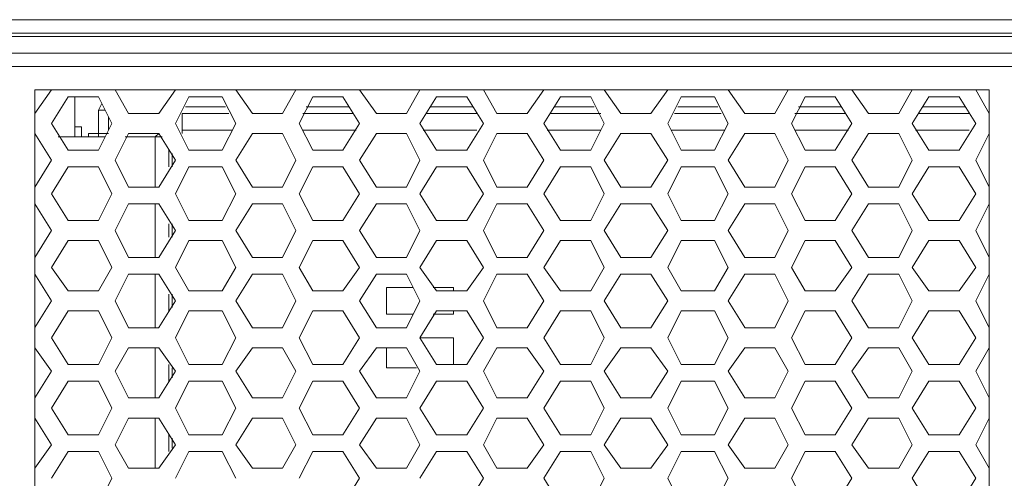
# Model space of a CAD drawing. Header units: millimetres. Extents: x 83969 to 164243, y -22860 to 4849.
# Tile 51 of 156: x 163468.66 to 163472.52, y -21451.66 to -21449.86. Entities that reach past the tile are written whole.
import ezdxf

# ---------------------------------------------------------------- set-up
doc = ezdxf.new("R2010")
doc.units = ezdxf.units.MM
doc.layers.get('0').update_dxf_attribs({"color": 251, "lineweight": 0})
doc.layers.add('_Opis_80', color=7, linetype='Continuous')

# ---------------------------------------------------------------- blocks, each defined once
blk = doc.blocks.new('UPS_2U_PA')
at = {"layer": '_Opis_80', "lineweight": 13}
for points in [[(23.1755, 54.923), (52.4182, 54.923), (55.4667, 54.923), (67.4835, 54.923)], [(67.3947, 54.923), (66.9803, 54.8046), (23.6786, 54.8046)], [(66.9803, 54.775), (23.6786, 54.775)], [(64.0797, 54.627), (35.1922, 54.627)], [(35.281, 54.5086), (63.9613, 54.5086)], [(45.4035, 46.7835), (45.4035, 54.3014)], [(45.4035, 54.0942), (45.5515, 54.3014)], [(45.4035, 54.3014), (53.8389, 54.3014)], [(46.1138, 54.3014), (46.2322, 54.0942)], [(46.4986, 54.0942), (46.6466, 54.3014)], [(47.1793, 54.3014), (47.3273, 54.0942)], [(47.5937, 54.0942), (47.7121, 54.3014)], [(48.2745, 54.3014), (48.4224, 54.0942)], [(48.6888, 54.0942), (48.8072, 54.3014)], [(49.3696, 54.3014), (49.488, 54.0942)], [(49.7544, 54.0942), (49.9024, 54.3014)], [(50.4351, 54.3014), (50.5831, 54.0942)], [(50.8495, 54.0942), (50.9975, 54.3014)], [(51.5302, 54.3014), (51.6782, 54.0942)], [(51.9446, 54.0942), (52.063, 54.3014)], [(52.6253, 54.3014), (52.7733, 54.0942)], [(53.0397, 54.0942), (53.1581, 54.3014)], [(53.7205, 54.3014), (53.8389, 54.0942)], [(53.8389, 54.3014), (53.8389, 46.7835)], [(45.6995, 54.2422), (45.5515, 54.0054)], [(45.9658, 54.2422), (45.6994, 54.2422)], [(45.7586, 53.887), (45.7586, 54.2422)], [(46.0842, 54.0054), (45.9658, 54.2422)], [(46.765, 54.2422), (46.6466, 54.0054)], [(47.0609, 54.2422), (46.765, 54.2422)], [(47.1793, 54.0054), (47.0609, 54.2422)], [(47.8601, 54.2422), (47.7417, 54.0054)], [(48.1265, 54.2422), (47.8601, 54.2422)], [(48.2745, 54.0054), (48.1265, 54.2422)], [(48.9552, 54.2422), (48.8072, 54.0054)], [(49.2216, 54.2422), (48.9552, 54.2422)], [(49.3696, 54.0054), (49.2216, 54.2422)], [(50.0503, 54.2422), (49.9024, 54.0054)], [(50.3167, 54.2422), (50.0503, 54.2422)], [(50.4351, 54.0054), (50.3167, 54.2422)], [(51.1159, 54.2422), (50.9975, 54.0054)], [(51.4118, 54.2422), (51.1159, 54.2422)], [(51.5302, 54.0054), (51.4118, 54.2422)], [(52.211, 54.2422), (52.0926, 54.0054)], [(52.4774, 54.2422), (52.211, 54.2422)], [(52.6253, 54.0054), (52.4774, 54.2422)], [(53.3061, 54.2422), (53.1581, 54.0054)], [(53.5725, 54.2422), (53.3061, 54.2422)], [(53.7205, 54.0054), (53.5725, 54.2422)], [(45.9954, 54.183), (45.9658, 54.1238)], [(47.0905, 54.1534), (46.7354, 54.1534)], [(47.8009, 54.1534), (48.1857, 54.1534)], [(47.8305, 54.1534), (48.1857, 54.1534)], [(48.896, 54.1534), (49.2808, 54.1534)], [(48.896, 54.1534), (49.2808, 54.1534)], [(49.9911, 54.1534), (50.3463, 54.1534)], [(49.9911, 54.1534), (50.3463, 54.1534)], [(51.0863, 54.1534), (51.4414, 54.1534)], [(51.0863, 54.1534), (51.4414, 54.1534)], [(52.1518, 54.1534), (52.5366, 54.1534)], [(52.1814, 54.1534), (52.5366, 54.1534)], [(53.2469, 54.1534), (53.6317, 54.1534)], [(53.2469, 54.1534), (53.6317, 54.1534)], [(45.9658, 54.1238), (45.9658, 53.9166)], [(45.9658, 54.1238), (46.025, 54.1238)], [(46.0546, 54.0646), (46.0546, 53.9462)], [(46.2322, 54.0942), (46.4986, 54.0942)], [(46.7058, 54.0942), (46.7058, 53.9166)], [(46.7058, 54.0942), (47.1201, 54.0942)], [(47.3273, 54.0942), (47.5937, 54.0942)], [(47.7713, 54.0942), (48.2153, 54.0942)], [(48.4224, 54.0942), (48.6888, 54.0942)], [(48.8664, 54.0942), (49.3104, 54.0942)], [(49.488, 54.0942), (49.7544, 54.0942)], [(49.9615, 54.0942), (50.4055, 54.0942)], [(50.5831, 54.0942), (50.8495, 54.0942)], [(51.0567, 54.0942), (51.471, 54.0942)], [(51.6782, 54.0942), (51.9446, 54.0942)], [(52.1222, 54.0942), (52.5662, 54.0942)], [(52.7733, 54.0942), (53.0397, 54.0942)], [(53.2173, 54.0942), (53.6613, 54.0942)], [(45.5515, 54.0054), (45.6995, 53.7686)], [(45.7882, 53.9758), (45.7586, 53.9758)], [(45.8178, 53.9462), (45.8178, 53.9758), (45.7882, 53.9758)], [(45.9658, 53.7686), (46.0842, 54.0054)], [(46.6466, 54.0054), (46.765, 53.7686)], [(47.0609, 53.7686), (47.1793, 54.0054)], [(47.7417, 54.0054), (47.8601, 53.7686)], [(48.1265, 53.7686), (48.2745, 54.0054)], [(48.8072, 54.0054), (48.9552, 53.7686)], [(49.2216, 53.7686), (49.3696, 54.0054)], [(49.9023, 54.0054), (50.0503, 53.7686)], [(50.3167, 53.7686), (50.4351, 54.0054)], [(50.9975, 54.0054), (51.1158, 53.7686)], [(51.4118, 53.7686), (51.5302, 54.0054)], [(52.0926, 54.0054), (52.211, 53.7686)], [(52.4774, 53.7686), (52.6253, 54.0054)], [(53.1581, 54.0054), (53.3061, 53.7686)], [(53.5725, 53.7686), (53.7205, 54.0054)], [(45.5515, 53.6798), (45.4035, 53.9166)], [(46.025, 53.887), (45.6107, 53.887)], [(45.8178, 53.887), (45.8178, 53.9462)], [(46.0546, 53.9166), (45.877, 53.9166)], [(45.877, 53.887), (45.877, 53.9166)], [(45.9658, 53.9166), (45.9658, 53.887)], [(46.2322, 53.9166), (46.1138, 53.6799)], [(46.5282, 53.887), (46.2026, 53.887)], [(46.4986, 53.9166), (46.2322, 53.9166)], [(46.4986, 53.9166), (46.469, 53.887)], [(46.469, 53.4431), (46.469, 53.887)], [(46.6466, 53.6798), (46.4986, 53.9166)], [(46.7058, 53.9166), (46.7058, 53.9462)], [(46.7058, 53.9462), (47.1497, 53.9462)], [(47.3273, 53.9166), (47.1793, 53.6799)], [(47.5937, 53.9166), (47.3273, 53.9166)], [(47.7121, 53.6798), (47.5937, 53.9166)], [(47.7713, 53.9462), (48.2449, 53.9462)], [(48.4225, 53.9166), (48.2745, 53.6798)], [(48.6888, 53.9166), (48.4224, 53.9166)], [(48.8072, 53.6798), (48.6888, 53.9166)], [(48.8368, 53.9462), (49.3104, 53.9462)], [(49.488, 53.9166), (49.3696, 53.6798)], [(49.7544, 53.9166), (49.488, 53.9166)], [(49.9023, 53.6798), (49.7544, 53.9166)], [(49.9319, 53.9462), (50.4055, 53.9462)], [(50.5831, 53.9166), (50.4351, 53.6798)], [(50.8495, 53.9166), (50.5831, 53.9166)], [(50.9975, 53.6799), (50.8495, 53.9166)], [(51.0271, 53.9462), (51.5006, 53.9462)], [(51.6782, 53.9166), (51.5302, 53.6798)], [(51.9446, 53.9166), (51.6782, 53.9166)], [(52.063, 53.6798), (51.9446, 53.9166)], [(52.1222, 53.9462), (52.5958, 53.9462)], [(52.7733, 53.9166), (52.6253, 53.6798)], [(53.0397, 53.9166), (52.7733, 53.9166)], [(53.1581, 53.6798), (53.0397, 53.9166)], [(53.1877, 53.9462), (53.6613, 53.9462)], [(53.8389, 53.9166), (53.7205, 53.6799)], [(45.6994, 53.7686), (45.9658, 53.7686)], [(46.5874, 53.6206), (46.5874, 53.7686)], [(46.617, 53.6206), (46.617, 53.739)], [(46.765, 53.7686), (47.0609, 53.7686)], [(47.8601, 53.7686), (48.1265, 53.7686)], [(48.9552, 53.7686), (49.2216, 53.7686)], [(50.0503, 53.7686), (50.3167, 53.7686)], [(51.1159, 53.7686), (51.4118, 53.7686)], [(52.211, 53.7686), (52.4774, 53.7686)], [(53.3061, 53.7686), (53.5725, 53.7686)], [(45.4035, 53.4431), (45.5515, 53.6799)], [(45.6995, 53.6206), (45.5515, 53.3839)], [(45.9658, 53.6206), (45.6994, 53.6206)], [(46.0842, 53.3839), (45.9658, 53.6206)], [(46.1138, 53.6798), (46.2322, 53.4431)], [(46.4986, 53.4431), (46.6466, 53.6799)], [(46.765, 53.6206), (46.6466, 53.3839)], [(47.0609, 53.6206), (46.765, 53.6206)], [(47.1793, 53.3839), (47.061, 53.6206)], [(47.1793, 53.6798), (47.3273, 53.4431)], [(47.5937, 53.4431), (47.7121, 53.6798)], [(47.8601, 53.6206), (47.7417, 53.3839)], [(48.1265, 53.6206), (47.8601, 53.6206)], [(48.2745, 53.3839), (48.1265, 53.6206)], [(48.2745, 53.6798), (48.4224, 53.4431)], [(48.6888, 53.4431), (48.8072, 53.6798)], [(48.9552, 53.6206), (48.8072, 53.3839)], [(49.2216, 53.6206), (48.9552, 53.6206)], [(49.3696, 53.3839), (49.2216, 53.6206)], [(49.3696, 53.6798), (49.488, 53.4431)], [(49.7544, 53.4431), (49.9024, 53.6798)], [(50.0503, 53.6206), (49.9024, 53.3839)], [(50.3167, 53.6206), (50.0503, 53.6206)], [(50.4351, 53.3839), (50.3167, 53.6206)], [(50.4351, 53.6798), (50.5831, 53.4431)], [(50.8495, 53.4431), (50.9975, 53.6798)], [(51.1159, 53.6206), (50.9975, 53.3839)], [(51.4118, 53.6206), (51.1159, 53.6206)], [(51.5302, 53.3839), (51.4118, 53.6206)], [(51.5302, 53.6799), (51.6782, 53.4431)], [(51.9446, 53.4431), (52.063, 53.6798)], [(52.211, 53.6206), (52.0926, 53.3839)], [(52.4774, 53.6206), (52.211, 53.6206)], [(52.6253, 53.3839), (52.4774, 53.6206)], [(52.6253, 53.6798), (52.7733, 53.4431)], [(53.0397, 53.4431), (53.1581, 53.6799)], [(53.3061, 53.6206), (53.1581, 53.3839)], [(53.5725, 53.6206), (53.3061, 53.6206)], [(53.7205, 53.3839), (53.5725, 53.6206)], [(53.7205, 53.6798), (53.8389, 53.4431)], [(46.2322, 53.4431), (46.4986, 53.4431)], [(47.3273, 53.4431), (47.5937, 53.4431)], [(48.4225, 53.4431), (48.6888, 53.4431)], [(49.488, 53.4431), (49.7544, 53.4431)], [(50.5831, 53.4431), (50.8495, 53.4431)], [(51.6782, 53.4431), (51.9446, 53.4431)], [(52.7733, 53.4431), (53.0397, 53.4431)], [(45.5515, 53.3839), (45.6995, 53.1471)], [(45.9658, 53.1471), (46.0842, 53.3839)], [(46.6466, 53.3839), (46.765, 53.1471)], [(47.0609, 53.1471), (47.1793, 53.3839)], [(47.7417, 53.3839), (47.8601, 53.1471)], [(48.1265, 53.1471), (48.2745, 53.3839)], [(48.8072, 53.3839), (48.9552, 53.1471)], [(49.2216, 53.1471), (49.3696, 53.3839)], [(49.9023, 53.3839), (50.0503, 53.1471)], [(50.3167, 53.1471), (50.4351, 53.3839)], [(50.9975, 53.3839), (51.1158, 53.1471)], [(51.4118, 53.1471), (51.5302, 53.3839)], [(52.0926, 53.3839), (52.211, 53.1471)], [(52.4774, 53.1471), (52.6253, 53.3839)], [(53.1581, 53.3839), (53.3061, 53.1471)], [(53.5725, 53.1471), (53.7205, 53.3839)], [(45.5515, 53.0583), (45.4035, 53.2951)], [(46.2322, 53.2951), (46.1138, 53.0583)], [(46.4986, 53.2951), (46.2322, 53.2951)], [(46.469, 52.8215), (46.469, 53.2951)], [(46.6466, 53.0583), (46.4986, 53.2951)], [(47.3273, 53.2951), (47.1793, 53.0583)], [(47.5937, 53.2951), (47.3273, 53.2951)], [(47.7121, 53.0583), (47.5937, 53.2951)], [(48.4225, 53.2951), (48.2745, 53.0583)], [(48.6888, 53.2951), (48.4225, 53.2951)], [(48.8072, 53.0583), (48.6888, 53.2951)], [(49.488, 53.2951), (49.3696, 53.0583)], [(49.7544, 53.2951), (49.488, 53.2951)], [(49.9023, 53.0583), (49.7544, 53.2951)], [(50.5831, 53.2951), (50.4351, 53.0583)], [(50.8495, 53.2951), (50.5831, 53.2951)], [(50.9975, 53.0583), (50.8495, 53.2951)], [(51.6782, 53.2951), (51.5302, 53.0583)], [(51.9446, 53.2951), (51.6782, 53.2951)], [(52.063, 53.0583), (51.9446, 53.2951)], [(52.7733, 53.2951), (52.6253, 53.0583)], [(53.0397, 53.2951), (52.7733, 53.2951)], [(53.1581, 53.0583), (53.0397, 53.2951)], [(53.8389, 53.2951), (53.7205, 53.0583)], [(45.6994, 53.1471), (45.9658, 53.1471)], [(46.5874, 52.9991), (46.5874, 53.1175)], [(46.617, 52.9991), (46.617, 53.1175)], [(46.765, 53.1471), (47.0609, 53.1471)], [(47.8601, 53.1471), (48.1265, 53.1471)], [(48.9552, 53.1471), (49.2216, 53.1471)], [(50.0503, 53.1471), (50.3167, 53.1471)], [(51.1159, 53.1471), (51.4118, 53.1471)], [(52.211, 53.1471), (52.4774, 53.1471)], [(53.3061, 53.1471), (53.5725, 53.1471)], [(45.4035, 52.8215), (45.5515, 53.0583)], [(46.1138, 53.0583), (46.2322, 52.8215)], [(46.4986, 52.8215), (46.6466, 53.0583)], [(47.1793, 53.0583), (47.3273, 52.8215)], [(47.5937, 52.8215), (47.7121, 53.0583)], [(48.2745, 53.0583), (48.4224, 52.8215)], [(48.6888, 52.8215), (48.8072, 53.0583)], [(49.3696, 53.0583), (49.488, 52.8215)], [(49.7544, 52.8215), (49.9024, 53.0583)], [(50.4351, 53.0583), (50.5831, 52.8215)], [(50.8495, 52.8215), (50.9975, 53.0583)], [(51.5302, 53.0583), (51.6782, 52.8215)], [(51.9446, 52.8215), (52.063, 53.0583)], [(52.6253, 53.0583), (52.7733, 52.8215)], [(53.0397, 52.8215), (53.1581, 53.0583)], [(53.7205, 53.0583), (53.8389, 52.8215)], [(45.6995, 52.9695), (45.5515, 52.7327)], [(45.9658, 52.9695), (45.6994, 52.9695)], [(46.0842, 52.7327), (45.9658, 52.9695)], [(46.765, 52.9695), (46.6466, 52.7327)], [(47.0609, 52.9695), (46.765, 52.9695)], [(47.1793, 52.7327), (47.061, 52.9695)], [(47.8601, 52.9695), (47.7417, 52.7327)], [(48.1265, 52.9695), (47.8601, 52.9695)], [(48.2745, 52.7327), (48.1265, 52.9695)], [(48.9552, 52.9695), (48.8072, 52.7327)], [(49.2216, 52.9695), (48.9552, 52.9695)], [(49.3696, 52.7327), (49.2216, 52.9695)], [(50.0503, 52.9695), (49.9024, 52.7327)], [(50.3167, 52.9695), (50.0503, 52.9695)], [(50.4351, 52.7327), (50.3167, 52.9695)], [(51.1159, 52.9695), (50.9975, 52.7327)], [(51.4118, 52.9695), (51.1159, 52.9695)], [(51.5302, 52.7327), (51.4118, 52.9695)], [(52.211, 52.9695), (52.0926, 52.7327)], [(52.4774, 52.9695), (52.211, 52.9695)], [(52.6253, 52.7327), (52.4774, 52.9695)], [(53.3061, 52.9695), (53.1581, 52.7327)], [(53.5725, 52.9695), (53.3061, 52.9695)], [(53.7205, 52.7327), (53.5725, 52.9695)], [(46.2322, 52.8215), (46.4986, 52.8215)], [(47.3273, 52.8215), (47.5937, 52.8215)], [(48.4224, 52.8215), (48.6888, 52.8215)], [(49.488, 52.8215), (49.7544, 52.8215)], [(50.5831, 52.8215), (50.8495, 52.8215)], [(51.6782, 52.8215), (51.9446, 52.8215)], [(52.7733, 52.8215), (53.0397, 52.8215)], [(45.5515, 52.7327), (45.6995, 52.5255)], [(45.9658, 52.5255), (46.0842, 52.7327)], [(46.6466, 52.7327), (46.765, 52.5255)], [(47.0609, 52.5255), (47.1793, 52.7327)], [(47.7417, 52.7327), (47.8601, 52.5255)], [(48.1265, 52.5255), (48.2745, 52.7327)], [(48.8072, 52.7327), (48.9552, 52.5255)], [(49.2216, 52.5255), (49.3696, 52.7327)], [(49.9023, 52.7327), (50.0503, 52.5255)], [(50.3167, 52.5255), (50.4351, 52.7327)], [(50.9975, 52.7327), (51.1159, 52.5255)], [(51.4118, 52.5255), (51.5302, 52.7327)], [(52.0926, 52.7327), (52.211, 52.5255)], [(52.4773, 52.5255), (52.6253, 52.7327)], [(53.1581, 52.7327), (53.3061, 52.5255)], [(53.5725, 52.5255), (53.7205, 52.7327)], [(45.5515, 52.4367), (45.4035, 52.6735)], [(46.2322, 52.6735), (46.1138, 52.4367)], [(46.4986, 52.6735), (46.2322, 52.6735)], [(46.469, 52.2), (46.469, 52.6735)], [(46.6466, 52.4367), (46.4986, 52.6735)], [(47.3273, 52.6735), (47.1793, 52.4367)], [(47.5937, 52.6735), (47.3273, 52.6735)], [(47.7121, 52.4367), (47.5937, 52.6735)], [(48.4225, 52.6735), (48.2745, 52.4367)], [(48.6888, 52.6735), (48.4224, 52.6735)], [(48.8072, 52.4367), (48.6888, 52.6735)], [(49.488, 52.6735), (49.3696, 52.4367)], [(49.7544, 52.6735), (49.488, 52.6735)], [(49.9023, 52.4367), (49.7543, 52.6735)], [(50.5831, 52.6735), (50.4351, 52.4367)], [(50.8495, 52.6735), (50.5831, 52.6735)], [(50.9975, 52.4367), (50.8495, 52.6735)], [(51.6782, 52.6735), (51.5302, 52.4367)], [(51.9446, 52.6735), (51.6782, 52.6735)], [(52.063, 52.4367), (51.9446, 52.6735)], [(52.7733, 52.6735), (52.6253, 52.4367)], [(53.0397, 52.6735), (52.7733, 52.6735)], [(53.1581, 52.4367), (53.0397, 52.6735)], [(53.8389, 52.6735), (53.7205, 52.4367)], [(45.6994, 52.5255), (45.9658, 52.5255)], [(46.5874, 52.3479), (46.5874, 52.4959)], [(46.617, 52.3775), (46.617, 52.4959)], [(46.765, 52.5255), (47.0609, 52.5255)], [(47.8601, 52.5255), (48.1265, 52.5255)], [(48.5112, 52.5551), (48.748, 52.5551)], [(48.5113, 52.3183), (48.5113, 52.5551)], [(48.9256, 52.5551), (49.1032, 52.5551)], [(48.9552, 52.5255), (49.2216, 52.5255)], [(49.1032, 52.5551), (49.1032, 52.5255)], [(50.0503, 52.5255), (50.3167, 52.5255)], [(51.1159, 52.5255), (51.4118, 52.5255)], [(52.211, 52.5255), (52.4774, 52.5255)], [(53.3061, 52.5255), (53.5725, 52.5255)], [(45.4035, 52.2), (45.5515, 52.4367)], [(46.1138, 52.4367), (46.2322, 52.1999)], [(46.4986, 52.2), (46.6466, 52.4367)], [(47.1793, 52.4367), (47.3273, 52.1999)], [(47.5937, 52.1999), (47.7121, 52.4367)], [(48.2745, 52.4367), (48.4224, 52.1999)], [(48.6888, 52.1999), (48.8072, 52.4367)], [(49.3696, 52.4367), (49.488, 52.1999)], [(49.7544, 52.1999), (49.9024, 52.4367)], [(50.4351, 52.4367), (50.5831, 52.1999)], [(50.8495, 52.1999), (50.9975, 52.4367)], [(51.5302, 52.4367), (51.6782, 52.2)], [(51.9446, 52.1999), (52.063, 52.4367)], [(52.6253, 52.4367), (52.7733, 52.1999)], [(53.0397, 52.2), (53.1581, 52.4367)], [(53.7205, 52.4367), (53.8389, 52.1999)], [(45.6995, 52.3479), (45.5515, 52.1112)], [(45.9658, 52.3479), (45.6994, 52.3479)], [(46.0842, 52.1112), (45.9658, 52.3479)], [(46.765, 52.3479), (46.6466, 52.1112)], [(47.0609, 52.3479), (46.765, 52.3479)], [(47.1793, 52.1112), (47.061, 52.3479)], [(47.8601, 52.3479), (47.7417, 52.1112)], [(48.1265, 52.3479), (47.8601, 52.3479)], [(48.2745, 52.1112), (48.1265, 52.3479)], [(48.748, 52.3183), (48.5112, 52.3183)], [(48.9552, 52.3479), (48.8072, 52.1112)], [(49.1032, 52.3183), (48.9256, 52.3183)], [(49.2216, 52.3479), (48.9552, 52.3479)], [(49.1032, 52.3479), (49.1032, 52.3183)], [(49.3696, 52.1112), (49.2216, 52.3479)], [(50.0503, 52.3479), (49.9023, 52.1112)], [(50.3167, 52.3479), (50.0503, 52.3479)], [(50.4351, 52.1112), (50.3167, 52.3479)], [(51.1159, 52.3479), (50.9975, 52.1112)], [(51.4118, 52.3479), (51.1159, 52.3479)], [(51.5302, 52.1112), (51.4118, 52.3479)], [(52.211, 52.3479), (52.0926, 52.1112)], [(52.4774, 52.3479), (52.211, 52.3479)], [(52.6253, 52.1112), (52.4774, 52.3479)], [(53.3061, 52.3479), (53.1581, 52.1112)], [(53.5725, 52.3479), (53.3061, 52.3479)], [(53.7205, 52.1112), (53.5725, 52.3479)], [(46.2322, 52.1999), (46.4986, 52.1999)], [(47.3273, 52.1999), (47.5937, 52.1999)], [(48.4224, 52.1999), (48.6888, 52.1999)], [(49.488, 52.1999), (49.7544, 52.1999)], [(50.5831, 52.1999), (50.8495, 52.1999)], [(51.6782, 52.1999), (51.9446, 52.1999)], [(52.7733, 52.1999), (53.0397, 52.1999)], [(45.5515, 52.1112), (45.6994, 51.8744)], [(45.9658, 51.8744), (46.0842, 52.1112)], [(46.6466, 52.1112), (46.765, 51.8744)], [(47.0609, 51.8744), (47.1793, 52.1112)], [(47.7417, 52.1112), (47.8601, 51.8744)], [(48.1265, 51.8744), (48.2745, 52.1112)], [(48.8072, 52.1112), (49.1032, 52.1112)], [(48.8072, 52.1112), (48.9552, 51.8744)], [(49.1032, 52.1112), (49.1032, 51.8744)], [(49.2216, 51.8744), (49.3696, 52.1112)], [(49.9023, 52.1112), (50.0503, 51.8744)], [(50.3167, 51.8744), (50.4351, 52.1112)], [(50.9975, 52.1112), (51.1159, 51.8744)], [(51.4118, 51.8744), (51.5302, 52.1112)], [(52.0926, 52.1112), (52.211, 51.8744)], [(52.4773, 51.8744), (52.6253, 52.1112)], [(53.1581, 52.1112), (53.3061, 51.8744)], [(53.5725, 51.8744), (53.7205, 52.1112)], [(45.5515, 51.8152), (45.4035, 52.0224)], [(46.2322, 52.0224), (46.1138, 51.8152)], [(46.4986, 52.0224), (46.2322, 52.0224)], [(46.469, 51.5784), (46.469, 52.0224)], [(46.6466, 51.8152), (46.4986, 52.0224)], [(47.3273, 52.0224), (47.1793, 51.8152)], [(47.5937, 52.0224), (47.3273, 52.0224)], [(47.7121, 51.8152), (47.5937, 52.0224)], [(48.4225, 52.0224), (48.2745, 51.8152)], [(48.6888, 52.0224), (48.4224, 52.0224)], [(48.5113, 51.8448), (48.5113, 52.0224)], [(48.8072, 51.8152), (48.6888, 52.0224)], [(49.488, 52.0224), (49.3696, 51.8152)], [(49.7544, 52.0224), (49.488, 52.0224)], [(49.9023, 51.8152), (49.7543, 52.0224)], [(50.5831, 52.0224), (50.4351, 51.8152)], [(50.8495, 52.0224), (50.5831, 52.0224)], [(50.9975, 51.8152), (50.8495, 52.0224)], [(51.6782, 52.0224), (51.5302, 51.8152)], [(51.9446, 52.0224), (51.6782, 52.0224)], [(52.063, 51.8152), (51.9446, 52.0224)], [(52.7733, 52.0224), (52.6253, 51.8152)], [(53.0397, 52.0224), (52.7733, 52.0224)], [(53.1581, 51.8152), (53.0397, 52.0224)], [(53.8389, 52.0224), (53.7205, 51.8152)], [(45.6994, 51.8744), (45.9658, 51.8744)], [(46.5874, 51.7264), (46.5874, 51.8744)], [(46.765, 51.8744), (47.0609, 51.8744)], [(47.8601, 51.8744), (48.1265, 51.8744)], [(48.9552, 51.8744), (49.2216, 51.8744)], [(50.0503, 51.8744), (50.3167, 51.8744)], [(51.1159, 51.8744), (51.4118, 51.8744)], [(52.211, 51.8744), (52.4774, 51.8744)], [(53.3061, 51.8744), (53.5725, 51.8744)], [(45.4035, 51.5784), (45.5515, 51.8152)], [(46.1138, 51.8152), (46.2322, 51.5784)], [(46.4986, 51.5784), (46.6466, 51.8152)], [(46.617, 51.756), (46.617, 51.8448)], [(47.1793, 51.8152), (47.3273, 51.5784)], [(47.5937, 51.5784), (47.7121, 51.8152)], [(48.2745, 51.8152), (48.4225, 51.5784)], [(48.7776, 51.8448), (48.5112, 51.8448)], [(48.6888, 51.5784), (48.8072, 51.8152)], [(49.3696, 51.8152), (49.488, 51.5784)], [(49.7543, 51.5784), (49.9023, 51.8152)], [(50.4351, 51.8152), (50.5831, 51.5784)], [(50.8495, 51.5784), (50.9975, 51.8152)], [(51.5302, 51.8152), (51.6782, 51.5784)], [(51.9446, 51.5784), (52.063, 51.8152)], [(52.6253, 51.8152), (52.7733, 51.5784)], [(53.0397, 51.5784), (53.1581, 51.8152)], [(53.7205, 51.8152), (53.8389, 51.5784)], [(45.6995, 51.7264), (45.5515, 51.4896)], [(45.9658, 51.7264), (45.6994, 51.7264)], [(46.0842, 51.4896), (45.9658, 51.7264)], [(46.765, 51.7264), (46.6466, 51.4896)], [(47.0609, 51.7264), (46.765, 51.7264)], [(47.1793, 51.4896), (47.061, 51.7264)], [(47.8601, 51.7264), (47.7417, 51.4896)], [(48.1265, 51.7264), (47.8601, 51.7264)], [(48.2745, 51.4896), (48.1265, 51.7264)], [(48.9552, 51.7264), (48.8072, 51.4896)], [(49.2216, 51.7264), (48.9552, 51.7264)], [(49.3696, 51.4896), (49.2216, 51.7264)], [(50.0503, 51.7264), (49.9023, 51.4896)], [(50.3167, 51.7264), (50.0503, 51.7264)], [(50.4351, 51.4896), (50.3167, 51.7264)], [(51.1159, 51.7264), (50.9975, 51.4896)], [(51.4118, 51.7264), (51.1159, 51.7264)], [(51.5302, 51.4896), (51.4118, 51.7264)], [(52.211, 51.7264), (52.0926, 51.4896)], [(52.4774, 51.7264), (52.211, 51.7264)], [(52.6253, 51.4896), (52.4773, 51.7264)], [(53.3061, 51.7264), (53.1581, 51.4896)], [(53.5725, 51.7264), (53.3061, 51.7264)], [(53.7205, 51.4896), (53.5725, 51.7264)], [(46.2322, 51.5784), (46.4986, 51.5784)], [(47.3273, 51.5784), (47.5937, 51.5784)], [(48.4224, 51.5784), (48.6888, 51.5784)], [(49.488, 51.5784), (49.7544, 51.5784)], [(50.5831, 51.5784), (50.8495, 51.5784)], [(51.6782, 51.5784), (51.9446, 51.5784)], [(52.7733, 51.5784), (53.0397, 51.5784)], [(45.5515, 51.4896), (45.6994, 51.2528)], [(45.9658, 51.2528), (46.0842, 51.4896)], [(46.6466, 51.4896), (46.765, 51.2528)], [(47.0609, 51.2528), (47.1793, 51.4896)], [(47.7417, 51.4896), (47.8601, 51.2528)], [(48.1265, 51.2528), (48.2745, 51.4896)], [(48.8072, 51.4896), (48.9552, 51.2528)], [(49.2216, 51.2528), (49.3696, 51.4896)], [(49.9023, 51.4896), (50.0503, 51.2528)], [(50.3167, 51.2528), (50.4351, 51.4896)], [(50.9975, 51.4896), (51.1159, 51.2528)], [(51.4118, 51.2528), (51.5302, 51.4896)], [(52.0926, 51.4896), (52.211, 51.2528)], [(52.4773, 51.2528), (52.6253, 51.4896)], [(53.1581, 51.4896), (53.3061, 51.2528)], [(53.5725, 51.2528), (53.7205, 51.4896)], [(45.5515, 51.164), (45.4035, 51.4008)], [(46.2322, 51.4008), (46.1138, 51.164)], [(46.4986, 51.4008), (46.2322, 51.4008)], [(46.469, 50.9568), (46.469, 51.4008)], [(46.6466, 51.164), (46.4986, 51.4008)], [(47.3273, 51.4008), (47.1793, 51.164)], [(47.5937, 51.4008), (47.3273, 51.4008)], [(47.7121, 51.164), (47.5937, 51.4008)], [(48.4225, 51.4008), (48.2745, 51.164)], [(48.6888, 51.4008), (48.4224, 51.4008)], [(48.8072, 51.164), (48.6888, 51.4008)], [(49.488, 51.4008), (49.3696, 51.164)], [(49.7544, 51.4008), (49.488, 51.4008)], [(49.9023, 51.164), (49.7543, 51.4008)], [(50.5831, 51.4008), (50.4351, 51.164)], [(50.8495, 51.4008), (50.5831, 51.4008)], [(50.9975, 51.164), (50.8495, 51.4008)], [(51.6782, 51.4008), (51.5302, 51.164)], [(51.9446, 51.4008), (51.6782, 51.4008)], [(52.063, 51.164), (51.9446, 51.4008)], [(52.7733, 51.4008), (52.6253, 51.164)], [(53.0397, 51.4008), (52.7733, 51.4008)], [(53.1581, 51.164), (53.0397, 51.4008)], [(53.8389, 51.4008), (53.7205, 51.164)], [(45.6995, 51.2528), (45.9658, 51.2528)], [(46.5874, 51.1048), (46.5874, 51.2528)], [(46.617, 51.1344), (46.617, 51.2232)], [(46.765, 51.2528), (47.061, 51.2528)], [(47.8601, 51.2528), (48.1265, 51.2528)], [(48.9552, 51.2528), (49.2216, 51.2528)], [(50.0503, 51.2528), (50.3167, 51.2528)], [(51.1159, 51.2528), (51.4118, 51.2528)], [(52.211, 51.2528), (52.4774, 51.2528)], [(53.3061, 51.2528), (53.5725, 51.2528)], [(45.4035, 50.9568), (45.5515, 51.164)], [(45.6995, 51.1048), (45.5515, 50.868)], [(45.9658, 51.1048), (45.6995, 51.1048)], [(46.0842, 50.868), (45.9658, 51.1048)], [(46.1138, 51.164), (46.2322, 50.9568)], [(46.4986, 50.9568), (46.6466, 51.164)], [(46.765, 51.1048), (46.6466, 50.868)], [(47.061, 51.1048), (46.765, 51.1048)], [(47.1793, 50.868), (47.061, 51.1048)], [(47.1793, 51.164), (47.3273, 50.9568)], [(47.5937, 50.9568), (47.7121, 51.164)], [(47.8601, 51.1048), (47.7417, 50.868)], [(48.1265, 51.1048), (47.8601, 51.1048)], [(48.2745, 50.868), (48.1265, 51.1048)], [(48.2745, 51.164), (48.4225, 50.9568)], [(48.6888, 50.9568), (48.8072, 51.164)], [(48.9552, 51.1048), (48.8072, 50.868)], [(49.2216, 51.1048), (48.9552, 51.1048)], [(49.3696, 50.868), (49.2216, 51.1048)], [(49.3696, 51.164), (49.488, 50.9568)], [(49.7544, 50.9568), (49.9023, 51.164)], [(50.0503, 51.1048), (49.9023, 50.868)], [(50.3167, 51.1048), (50.0503, 51.1048)], [(50.4351, 50.868), (50.3167, 51.1048)], [(50.4351, 51.164), (50.5831, 50.9568)], [(50.8495, 50.9568), (50.9975, 51.164)], [(51.1159, 51.1048), (50.9975, 50.868)], [(51.4118, 51.1048), (51.1159, 51.1048)], [(51.5302, 50.868), (51.4118, 51.1048)], [(51.5302, 51.164), (51.6782, 50.9568)], [(51.9446, 50.9568), (52.063, 51.164)], [(52.211, 51.1048), (52.0926, 50.868)], [(52.4774, 51.1048), (52.211, 51.1048)], [(52.6253, 50.868), (52.4773, 51.1048)], [(52.6253, 51.164), (52.7733, 50.9568)], [(53.0397, 50.9568), (53.1581, 51.164)], [(53.3061, 51.1048), (53.1581, 50.868)], [(53.5725, 51.1048), (53.3061, 51.1048)], [(53.7205, 50.868), (53.5725, 51.1048)], [(53.7205, 51.164), (53.8389, 50.9568)], [(46.2322, 50.9568), (46.4986, 50.9568)], [(47.3273, 50.9568), (47.5937, 50.9568)], [(48.4225, 50.9568), (48.6888, 50.9568)], [(49.488, 50.9568), (49.7544, 50.9568)], [(50.5831, 50.9568), (50.8495, 50.9568)], [(51.6782, 50.9568), (51.9446, 50.9568)], [(52.7733, 50.9568), (53.0397, 50.9568)], [(45.9658, 50.6313), (46.0842, 50.868)], [(48.1265, 50.6313), (48.2745, 50.868)], [(49.2216, 50.6313), (49.3696, 50.868)], [(49.9023, 50.868), (50.0503, 50.6313)], [(50.3167, 50.6313), (50.4351, 50.868)], [(50.9975, 50.868), (51.1159, 50.6313)], [(51.4118, 50.6313), (51.5302, 50.868)], [(52.0926, 50.868), (52.211, 50.6313)], [(52.4773, 50.6313), (52.6253, 50.868)], [(53.1581, 50.868), (53.3061, 50.6313)], [(53.5725, 50.6313), (53.7205, 50.868)]]:
    blk.add_lwpolyline(points, dxfattribs=at)

msp = doc.modelspace()

# ---------------------------------------------------------------- block references
at = {"xscale": 0.4438665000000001, "yscale": 0.4438665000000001, "zscale": 0.4438665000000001}
msp.add_blockref('UPS_2U_PA', (163448.5679, -21474.2419), dxfattribs=at)

doc.saveas('drawing.dxf')
